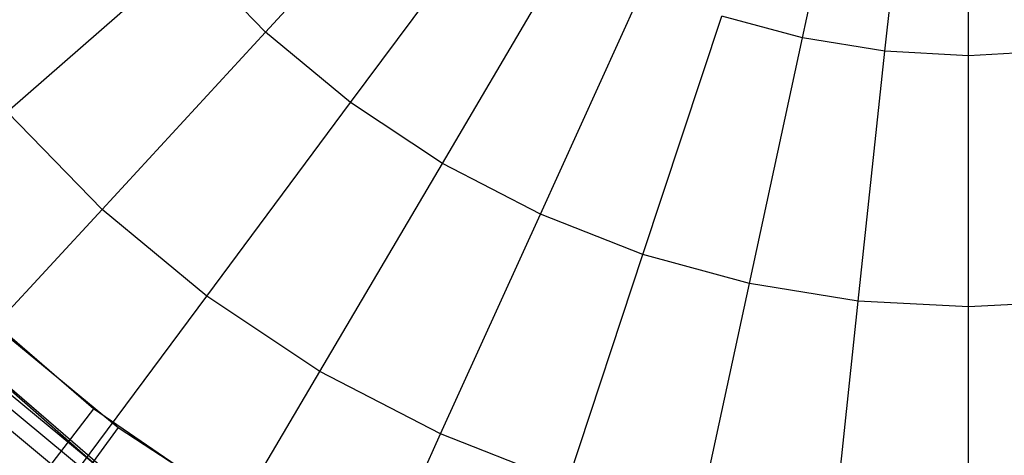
# Model space of a CAD drawing. Extents: x 0.1 to 16.1, y -3 to 3.
# Tile 14 of 65: x 7.006 to 8.121, y -1.341 to -0.848. Entities that reach past the tile are written whole.
import ezdxf

# ---------------------------------------------------------------- set-up
doc = ezdxf.new("R2010")
doc.units = 0
doc.header["$LTSCALE"] = 2.54
doc.layers.get('0').update_dxf_attribs({"color": 13, "linetype": 'CONTINUOUS'})

# ---------------------------------------------------------------- blocks, each defined once
blk = doc.blocks.new('DROPS_WOOD_D_PM_STL')
at = {"color": 0}
for p, q in [((7.8922, -0.8685, 2.286), (7.9539, -0.5828, 2.2228)), ((7.8922, -0.8685, 2.286), (7.9539, -0.5828, 2.2228)), ((7.9855, -0.8836, 2.286), (8.0166, -0.5929, 2.2228)), ((7.9855, -0.8836, 2.286), (8.0166, -0.5929, 2.2228)), ((8.08, -0.8886, 2.286), (8.08, -0.5963, 2.2228)), ((8.08, -0.8886, 2.286), (8.08, -0.5963, 2.2228)), ((7.2844, -0.8618, 2.379), (7.4772, -0.6529, 2.286)), ((7.2844, -0.8618, 2.379), (7.4772, -0.6529, 2.286)), ((7.3806, -0.9415, 2.379), (7.5501, -0.7133, 2.286)), ((7.3806, -0.9415, 2.379), (7.5501, -0.7133, 2.286)), ((7.4846, -1.0105, 2.379), (7.6289, -0.7656, 2.286)), ((7.4846, -1.0105, 2.379), (7.6289, -0.7656, 2.286)), ((6.9918, -0.9522, 2.5009), (7.1973, -0.7723, 2.379)), ((6.9918, -0.9522, 2.5009), (7.1973, -0.7723, 2.379)), ((7.2844, -0.8618, 2.379), (7.1973, -0.7723, 2.379)), ((7.2844, -0.8618, 2.379), (7.1973, -0.7723, 2.379)), ((7.5954, -1.068, 2.379), (7.7128, -0.8092, 2.286)), ((7.5954, -1.068, 2.379), (7.7128, -0.8092, 2.286)), ((7.7116, -1.1135, 2.379), (7.8009, -0.8437, 2.286)), ((7.7116, -1.1135, 2.379), (7.8009, -0.8437, 2.286)), ((7.8922, -0.8685, 2.286), (7.8009, -0.8437, 2.286)), ((7.8922, -0.8685, 2.286), (7.8009, -0.8437, 2.286)), ((7.0992, -1.0625, 2.5009), (7.2844, -0.8618, 2.379)), ((7.0992, -1.0625, 2.5009), (7.2844, -0.8618, 2.379)), ((7.3806, -0.9415, 2.379), (7.2844, -0.8618, 2.379)), ((7.3806, -0.9415, 2.379), (7.2844, -0.8618, 2.379)), ((7.8321, -1.1463, 2.379), (7.8922, -0.8685, 2.286)), ((7.8321, -1.1463, 2.379), (7.8922, -0.8685, 2.286)), ((7.9855, -0.8836, 2.286), (7.8922, -0.8685, 2.286)), ((7.9855, -0.8836, 2.286), (7.8922, -0.8685, 2.286)), ((7.9553, -1.1662, 2.379), (7.9855, -0.8836, 2.286)), ((7.9553, -1.1662, 2.379), (7.9855, -0.8836, 2.286)), ((8.08, -0.8886, 2.286), (7.9855, -0.8836, 2.286)), ((8.08, -0.8886, 2.286), (7.9855, -0.8836, 2.286)), ((8.1745, -0.8836, 2.286), (8.08, -0.8886, 2.286)), ((8.1745, -0.8836, 2.286), (8.08, -0.8886, 2.286)), ((8.08, -1.1728, 2.379), (8.08, -0.8886, 2.286)), ((8.08, -1.1728, 2.379), (8.08, -0.8886, 2.286)), ((7.2177, -1.1607, 2.5009), (7.3806, -0.9415, 2.379)), ((7.2177, -1.1607, 2.5009), (7.3806, -0.9415, 2.379)), ((7.4846, -1.0105, 2.379), (7.3806, -0.9415, 2.379)), ((7.4846, -1.0105, 2.379), (7.3806, -0.9415, 2.379)), ((7.0992, -1.0625, 2.5009), (6.9918, -0.9522, 2.5009)), ((7.0992, -1.0625, 2.5009), (6.9918, -0.9522, 2.5009)), ((7.3459, -1.2458, 2.5009), (7.4846, -1.0105, 2.379)), ((7.3459, -1.2458, 2.5009), (7.4846, -1.0105, 2.379)), ((7.5954, -1.068, 2.379), (7.4846, -1.0105, 2.379)), ((7.5954, -1.068, 2.379), (7.4846, -1.0105, 2.379)), ((6.9234, -1.2528, 2.6502), (7.0992, -1.0625, 2.5009)), ((6.9234, -1.2528, 2.6502), (7.0992, -1.0625, 2.5009)), ((7.2177, -1.1607, 2.5009), (7.0992, -1.0625, 2.5009)), ((7.2177, -1.1607, 2.5009), (7.0992, -1.0625, 2.5009)), ((7.4825, -1.3167, 2.5009), (7.5954, -1.068, 2.379)), ((7.4825, -1.3167, 2.5009), (7.5954, -1.068, 2.379)), ((7.7116, -1.1135, 2.379), (7.5954, -1.068, 2.379)), ((7.7116, -1.1135, 2.379), (7.5954, -1.068, 2.379)), ((7.6259, -1.3728, 2.5009), (7.7116, -1.1135, 2.379)), ((7.6259, -1.3728, 2.5009), (7.7116, -1.1135, 2.379)), ((7.8321, -1.1463, 2.379), (7.7116, -1.1135, 2.379)), ((7.8321, -1.1463, 2.379), (7.7116, -1.1135, 2.379)), ((7.7743, -1.4133, 2.5009), (7.8321, -1.1463, 2.379)), ((7.7743, -1.4133, 2.5009), (7.8321, -1.1463, 2.379)), ((7.9553, -1.1662, 2.379), (7.8321, -1.1463, 2.379)), ((7.9553, -1.1662, 2.379), (7.8321, -1.1463, 2.379)), ((7.0955, -1.3551, 8.9556), (6.866, -1.154, 10.1681)), ((7.1231, -1.3748, 10.1681), (6.866, -1.154, 10.1681)), ((7.0955, -1.3551, 8.9556), (6.866, -1.154, 10.1681)), ((7.1231, -1.3748, 10.1681), (6.866, -1.154, 10.1681)), ((7.0895, -1.2882, 15.973), (6.9515, -1.1692, 15.973)), ((7.0895, -1.2882, 15.973), (6.9515, -1.1692, 15.973)), ((7.0632, -1.3687, 2.6502), (7.2177, -1.1607, 2.5009)), ((7.0632, -1.3687, 2.6502), (7.2177, -1.1607, 2.5009)), ((7.3459, -1.2458, 2.5009), (7.2177, -1.1607, 2.5009)), ((7.3459, -1.2458, 2.5009), (7.2177, -1.1607, 2.5009)), ((7.9263, -1.4378, 2.5009), (7.9553, -1.1662, 2.379)), ((7.9263, -1.4378, 2.5009), (7.9553, -1.1662, 2.379)), ((8.08, -1.1728, 2.379), (7.9553, -1.1662, 2.379)), ((8.08, -1.1728, 2.379), (7.9553, -1.1662, 2.379)), ((8.2047, -1.1662, 2.379), (8.08, -1.1728, 2.379)), ((8.2047, -1.1662, 2.379), (8.08, -1.1728, 2.379)), ((8.08, -1.446, 2.5009), (8.08, -1.1728, 2.379)), ((8.08, -1.446, 2.5009), (8.08, -1.1728, 2.379)), ((6.9794, -1.1955, 16.033), (7.1176, -1.3094, 16.033)), ((6.9794, -1.1955, 16.033), (7.1176, -1.3094, 16.033)), ((7.0955, -1.3551, 8.9556), (6.9334, -1.221, 8.9556)), ((7.0955, -1.3551, 8.9556), (6.9334, -1.221, 8.9556)), ((7.0882, -1.3651, 8.7278), (6.9249, -1.2301, 8.7278)), ((7.0882, -1.3651, 8.7278), (6.9249, -1.2301, 8.7278)), ((7.2144, -1.469, 2.6502), (7.3459, -1.2458, 2.5009)), ((7.2144, -1.469, 2.6502), (7.3459, -1.2458, 2.5009)), ((7.4825, -1.3167, 2.5009), (7.3459, -1.2458, 2.5009)), ((7.4825, -1.3167, 2.5009), (7.3459, -1.2458, 2.5009)), ((7.0632, -1.3687, 2.6502), (6.9234, -1.2528, 2.6502)), ((7.0632, -1.3687, 2.6502), (6.9234, -1.2528, 2.6502)), ((7.0895, -1.2882, 15.973), (7.0298, -1.3658, 15.962)), ((7.0895, -1.2882, 15.973), (7.0298, -1.3658, 15.962)), ((7.24, -1.391, 15.973), (7.0895, -1.2882, 15.973)), ((7.24, -1.391, 15.973), (7.0895, -1.2882, 15.973)), ((7.1176, -1.3094, 16.033), (7.0517, -1.399, 16.0205)), ((7.1176, -1.3094, 16.033), (7.0517, -1.399, 16.0205)), ((7.1176, -1.3094, 16.033), (7.2675, -1.4073, 16.033)), ((7.1176, -1.3094, 16.033), (7.2675, -1.4073, 16.033)), ((7.3755, -1.5527, 2.6502), (7.4825, -1.3167, 2.5009)), ((7.3755, -1.5527, 2.6502), (7.4825, -1.3167, 2.5009)), ((7.6259, -1.3728, 2.5009), (7.4825, -1.3167, 2.5009)), ((7.6259, -1.3728, 2.5009), (7.4825, -1.3167, 2.5009))]:
    blk.add_line(p, q, dxfattribs=at)

msp = doc.modelspace()

# ---------------------------------------------------------------- block references
at = {"color": 250}
msp.add_blockref('DROPS_WOOD_D_PM_STL', (0, 0), dxfattribs=at)

doc.saveas('drawing.dxf')
